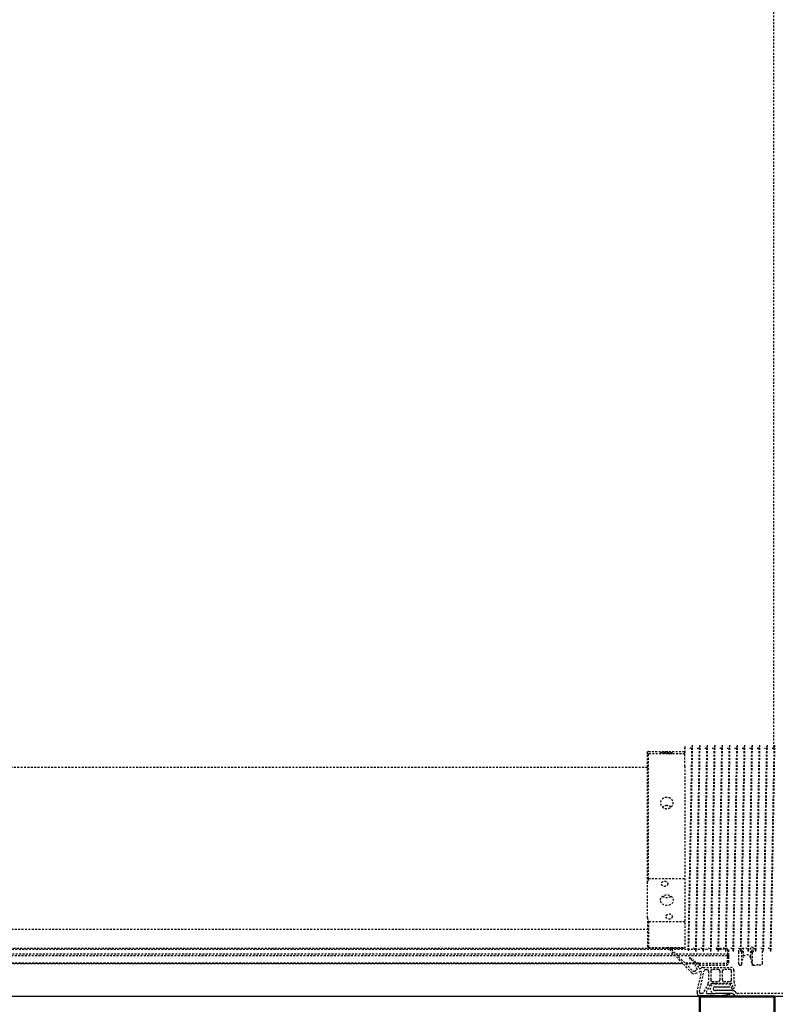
# Model space of a CAD drawing. Header units: centimetres. Extents: x 47725 to 65780, y 1899 to 12037.
# Tile 69 of 156: x 50977 to 51028, y 4528 to 4594. Entities that reach past the tile are written whole.
import ezdxf

# ---------------------------------------------------------------- set-up
doc = ezdxf.new("R2010")
doc.units = ezdxf.units.CM
doc.header["$LTSCALE"] = 0.02
doc.linetypes.add('DASHED2', pattern=[9.525, 6.35, -3.175])
doc.layers.add('CKDRZWI_', color=7, linetype='Continuous')
doc.layers.add('CKPOM_POWIERZ', color=1, linetype='Continuous', plot=False)
doc.layers.add('CKSCIANY_PRZEKR', color=6, linetype='Continuous', lineweight=50)

# ---------------------------------------------------------------- blocks, each defined once
blk = doc.blocks.new('A$7E8814B27261F1')
at = {"color": 7, "linetype": 'DASHED2', "ltscale": 10}
for p, q in [((222.1, 386.3), (222.1, 4363.7)), ((222.1, 4363.7), (222.1, 386.3)), ((222.14, 386.35), (222.14, 4363.65)), ((222.19, 386.39), (222.19, 4363.61)), ((222.24, 386.44), (222.24, 4363.56)), ((231.79, 4366.84), (231.79, 374.08)), ((232.43, 4365.85), (232.43, 385)), ((227.23, 391.24), (227.23, 4358.76)), ((228.48, 4357.56), (228.48, 392.44)), ((245, 4340), (245, 410)), ((353, 410), (353, 4340)), ((233.5, 410), (232.75, 409.25)), ((250.04, 409.25), (232.75, 409.25)), ((232.75, 409.25), (232.75, 399.82)), ((252.71, 410), (233.5, 410)), ((250.04, 385), (250.04, 409.25)), ((252.71, 410), (276.18, 410)), ((276.18, 410), (362.28, 410)), ((278.85, 409.25), (278.85, 385)), ((278.85, 409.25), (362.13, 409.25)), ((362.13, 385), (362.13, 409.25)), ((362.28, 410), (363.58, 410)), ((363.73, 409.25), (363.73, 385)), ((215.82, 380.27), (230.89, 394.75)), ((231.49, 393.96), (217.23, 379.71)), ((227.23, 356.5), (227.23, 389.71)), ((228.48, 390.96), (228.48, 356.5)), ((232.75, 394.15), (232.75, 385)), ((222.1, 378.47), (222.1, 384.57)), ((222.1, 384.57), (222.1, 378.47)), ((222.14, 378.5), (222.14, 384.62)), ((222.19, 378.52), (222.19, 384.66)), ((222.24, 378.54), (222.24, 384.71)), ((224.06, 379.98), (225.41, 381.69)), ((231, 382.71), (231, 382.29)), ((353.89, 385), (232.5, 385)), ((353.89, 385), (367, 385)), ((367, 384.79), (367, 385)), ((203.01, 376.75), (216.18, 373.91)), ((203.22, 375.17), (217, 372.2)), ((216.68, 374.5), (215.33, 378.13)), ((217.04, 378.58), (217.86, 376.81)), ((218.13, 376.71), (222.18, 378.51)), ((218.66, 375.1), (219.21, 373.91)), ((222.59, 377.58), (218.74, 375.36)), ((221.15, 375.5), (221.1, 375.5)), ((221.1, 375.5), (221.1, 357.3)), ((221.15, 375.5), (221.1, 375.5)), ((221.1, 375.5), (221.1, 357.3)), ((221.19, 375.5), (221.15, 375.5)), ((221.15, 375.5), (221.15, 357.3)), ((221.24, 375.5), (221.19, 375.5)), ((221.19, 375.5), (221.19, 357.3)), ((222.24, 375.5), (221.24, 375.5)), ((221.24, 375.5), (221.24, 357.3)), ((222.1, 375.5), (222.1, 377.3)), ((222.1, 377.3), (222.1, 375.5)), ((222.14, 375.5), (222.14, 377.33)), ((222.19, 375.5), (222.19, 377.35)), ((222.24, 375.5), (222.24, 377.38)), ((222.24, 375.5), (222.24, 357.3)), ((225.91, 381.34), (224.5, 379.34)), ((231, 377.71), (231, 377.29)), ((367, 379.79), (367, 380.21)), ((367, 374.79), (367, 375.21)), ((208.52, 369.49), (202.81, 372.52)), ((207.81, 368.17), (203.35, 370.53)), ((217, 369.2), (209.7, 369.2)), ((218, 370.96), (218, 370.2)), ((219.5, 372.64), (219.5, 354.2)), ((231, 372.71), (231, 372.29)), ((231.79, 373.33), (231.79, 369.08)), ((367, 369.79), (367, 370.21)), ((208.6, 364.7), (208.6, 354.7)), ((208.7, 353.9), (208.7, 366.7)), ((210.2, 366.7), (210.2, 362.45)), ((217, 367.7), (211.2, 367.7)), ((218, 362.45), (218, 366.7)), ((231, 367.71), (231, 367.3)), ((231, 362.71), (231, 362.3)), ((231.79, 364.08), (231.79, 359.08)), ((232.43, 363.97), (232.43, 356.5)), ((367, 364.79), (367, 365.21)), ((210.2, 358.95), (210.2, 354.7)), ((211.2, 361.45), (217, 361.45)), ((217, 359.95), (211.2, 359.95)), ((218, 354.7), (218, 358.95)), ((223.04, 356.5), (226.24, 356.5)), ((223.04, 355.5), (226.24, 355.5)), ((227.23, 356.5), (226.24, 356.5)), ((226.24, 355.5), (227.24, 355.5)), ((227.23, 356.5), (227.24, 356.5)), ((227.24, 356.5), (227.24, 355.5)), ((227.57, 356.5), (227.24, 356.5)), ((227.24, 355.5), (227.57, 355.5)), ((227.57, 356.5), (228.48, 356.5)), ((227.57, 355.5), (230.28, 355.5)), ((228.83, 356.5), (228.48, 356.5)), ((231.79, 356.5), (228.83, 356.5)), ((230.28, 356.5), (230.28, 355.5)), ((230.28, 355.5), (231.19, 355.5)), ((231, 357.71), (231, 357.3)), ((367, 359.8), (367, 360.21)), ((200, 301), (200, 349.66)), ((202, 301), (202, 349.66)), ((208.6, 354.7), (206.6, 354.7)), ((217.5, 352.2), (210.16, 352.2)), ((211.2, 353.7), (217, 353.7)), ((229.95, 349), (222, 349)), ((231.1, 349), (229.95, 349)), ((231, 352.71), (231, 352.3)), ((367, 354.8), (367, 355.21)), ((367, 349.8), (367, 350.21)), ((221, 348), (221, 347.81)), ((221.8, 346.83), (226.02, 345.95)), ((221.8, 346.83), (229.79, 346.83)), ((232.64, 345.95), (226.02, 345.95)), ((229.79, 346.83), (232.64, 345.95)), ((231.1, 347.69), (230.73, 347.81)), ((231, 347.71), (231, 347.3)), ((231, 342.71), (231, 342.3)), ((367, 344.8), (367, 345.21)), ((221, 339.19), (221, 338)), ((226.02, 341.05), (221.8, 340.17)), ((222.39, 340), (222.1, 340)), ((229.32, 340), (222.39, 340)), ((232.64, 341.05), (226.02, 341.05)), ((230.85, 340.49), (229.28, 340)), ((230.16, 339), (233.52, 340.07)), ((231, 337.71), (231, 337.3)), ((367, 339.8), (367, 340.21)), ((222.23, 333), (222.39, 333)), ((222.39, 333), (231.33, 333)), ((231, 332.71), (231, 332.3)), ((367, 334.8), (367, 335.22)), ((367, 329.8), (367, 330.22)), ((231, 327.72), (231, 327.3)), ((366.58, 325.5), (636.73, 325.5)), ((367, 324.8), (367, 325.22)), ((636.73, 325.5), (711.34, 325.5)), ((711.34, 325.5), (4186.6, 325.5))]:
    blk.add_line(p, q, dxfattribs=at)
at = {"color": 7, "linetype": 'Continuous', "ltscale": 10}
for p, q in [((199.7, 369.86), (199.7, 370.52)), ((199.7, 370.52), (200.5, 369.72)), ((200.5, 368.72), (199.7, 369.86)), ((200, 375), (200, 370.22)), ((200, 369.43), (200, 366.22)), ((200.5, 369.72), (200.5, 374.72)), ((200.5, 365.72), (200.5, 368.72)), ((202, 373.87), (202, 374.18)), ((202, 369.72), (202, 364.7)), ((199.7, 365.86), (199.7, 366.52)), ((199.7, 366.52), (200.5, 365.72)), ((200.5, 364.72), (199.7, 365.86)), ((199.7, 361.86), (199.7, 362.52)), ((199.7, 362.52), (200.5, 361.72)), ((200.5, 360.72), (199.7, 361.86)), ((200, 365.43), (200, 362.22)), ((200.5, 361.72), (200.5, 364.72)), ((202, 353.31), (202, 364.7)), ((204, 353.31), (204, 364.7)), ((206.6, 364.7), (206.6, 354.7)), ((200, 361.43), (200, 349.66)), ((200.21, 357.77), (200.09, 358.41)), ((200.09, 358.41), (201.02, 357.76)), ((201.19, 356.78), (200.21, 357.77)), ((201.02, 357.76), (200.5, 360.72)), ((201.46, 355.3), (201.19, 356.78)), ((200.88, 351.78), (201.71, 352.61)), ((202.29, 350.36), (203.12, 351.19))]:
    blk.add_line(p, q, dxfattribs=at)
at = {"color": 7, "linetype": 'DASHED2', "ltscale": 10}
for centre, radius, start, end in [((266.29, 356.35), 55.34, 104.20528, 107.08477), ((262.59, 356.35), 55.34, 72.91523, 75.79472), ((382.47, 405.61), 20.67, 167.72462, 169.84446), ((343.39, 405.61), 20.67, 10.15554, 12.27538), ((231.14, 394.32), 0.5, 315, 119.47485), ((225.65, 381.5), 0.301, 328.3186, 141.6814), ((1137.01, 45999.08), 45625.37, 268.862172, 269.032894), ((1007.37, 38906.96), 38532.49, 268.845502, 269.04765), ((391.03, 2320.36), 1935.71, 268.90065, 269.28658), ((-408.75, 38911.44), 38534.46, 271.153415, 271.153525), ((217.2, 378.83), 2, 133.8548, 200.45008), ((217.94, 379), 1, 135, 205), ((218.04, 376.89), 0.2, 205, 294), ((218.84, 375.19), 0.2, 120, 205), ((220.14, 383.08), 5, 294, 321.6814), ((219.59, 382.78), 6, 300, 325), ((230.05, 379.89), 2.39, 270.27368, 342.85508), ((1137.01, 45994.08), 45625.37, 268.862172, 269.032894), ((1007.37, 38901.96), 38532.49, 268.845502, 269.04765), ((-408.75, 38906.44), 38534.46, 271.153415, 271.153525), ((209.7, 371.72), 2.52, 242.06083, 270), ((216.27, 374.34), 0.441, 257.82964, 20.45008), ((216.73, 370.96), 1.27, 0, 77.82035), ((217, 370.2), 1, 270, 0), ((216.5, 372.64), 3, 0, 25), ((230.05, 374.89), 2.39, 270.27368, 342.85508), ((230.05, 369.89), 2.39, 270.27368, 342.85508), ((1137.01, 45989.08), 45625.37, 268.862172, 269.032894), ((1007.37, 38896.96), 38532.49, 268.845502, 269.04765), ((-408.75, 38901.44), 38534.46, 271.153415, 271.153525), ((-408.75, 38896.45), 38534.46, 271.153415, 271.153525), ((205.3, 364.7), 3.3, 0, 180), ((207.03, 366.7), 1.66, 0, 62.06083), ((211.2, 366.7), 1, 90, 180), ((211.2, 362.45), 1, 180, 270), ((217, 366.7), 1, 0, 90), ((217, 362.45), 1, 270, 0), ((230.05, 364.89), 2.39, 270.27368, 342.85508), ((1137.01, 45984.08), 45625.37, 268.862172, 269.032894), ((1007.37, 38891.96), 38532.49, 268.845502, 269.04765), ((1137.01, 45979.08), 45625.37, 268.862172, 269.032894), ((1007.37, 38886.97), 38532.49, 268.845502, 269.04765), ((-408.75, 38891.45), 38534.46, 271.153415, 271.153525), ((211.2, 358.95), 1, 90, 180), ((217, 358.95), 1, 0, 90), ((222.9, 357.3), 1.8, 180, 270), ((222.9, 357.3), 1.8, 180, 270), ((222.95, 357.3), 1.8, 180, 270), ((222.99, 357.3), 1.8, 180, 270), ((223.04, 357.3), 1.8, 180, 270), ((223.04, 357.3), 0.8, 180, 270), ((230.05, 359.89), 2.39, 270.27368, 342.85508), ((1137.01, 45974.08), 45625.37, 268.862172, 269.032894), ((1007.37, 38881.97), 38532.49, 268.845502, 269.04765), ((-408.75, 38886.45), 38534.46, 271.153415, 271.153525), ((207.6, 353.9), 2.6, 203.91653, 308.69474), ((207.6, 353.9), 1.1, 203.91653, 0), ((210.16, 350.7), 1.5, 90, 128.69474), ((211.2, 354.7), 1, 180, 270), ((217, 354.7), 1, 270, 0), ((217.5, 354.2), 2, 270, 0), ((222, 348), 1, 90, 180), ((230.05, 354.89), 2.39, 270.27368, 342.85508), ((230.05, 349.89), 2.39, 270.27368, 342.85508), ((1137.01, 45969.08), 45625.37, 268.862172, 269.032894), ((1007.37, 38876.97), 38532.49, 268.845502, 269.04765), ((-408.75, 38881.45), 38534.46, 271.153415, 271.153525), ((-408.75, 38876.45), 38534.46, 271.153415, 271.153525), ((222, 347.81), 1, 180, 258.13508), ((230.05, 344.9), 2.39, 270.27368, 342.85508), ((1137.01, 45964.08), 45625.37, 268.862172, 269.032894), ((1007.37, 38871.97), 38532.49, 268.845502, 269.04765), ((1137.01, 45959.08), 45625.37, 268.862172, 269.032894), ((1007.37, 38866.97), 38532.49, 268.845502, 269.04765), ((-408.75, 38871.45), 38534.46, 271.153415, 271.153525), ((222, 339.19), 1, 101.86492, 180), ((222.04, 337.99), 0.989, 191.77636, 192.10457), ((222.09, 339), 1, 101.57659, 179.98368), ((222.1, 338.98), 1.02, 89.86867, 101.43514), ((230.05, 339.9), 2.39, 270.27368, 342.85508), ((1137.01, 45954.09), 45625.37, 268.862172, 269.032894), ((1007.37, 38861.97), 38532.49, 268.845502, 269.04765), ((-408.75, 38866.45), 38534.46, 271.153415, 271.153525), ((230.05, 334.9), 2.39, 270.27368, 342.85508), ((230.05, 329.9), 2.39, 270.27368, 342.85508), ((1137.01, 45949.09), 45625.37, 268.862172, 269.032894), ((1007.37, 38856.97), 38532.49, 268.845502, 269.04765), ((-408.75, 38861.45), 38534.46, 271.153415, 271.153525), ((-408.75, 38856.45), 38534.46, 271.153415, 271.153525), ((1137.01, 45944.09), 45625.37, 268.862172, 269.032894), ((1007.37, 38851.97), 38532.49, 268.845502, 269.04765), ((-408.75, 38851.45), 38534.46, 271.153415, 271.153525)]:
    blk.add_arc(centre, radius, start, end, dxfattribs=at)
at = {"color": 7, "linetype": 'Continuous', "ltscale": 10}
for centre, radius, start, end in [((202.58, 374.72), 2.08, 77.82964, 180), ((203.01, 374.18), 1.01, 77.82035, 180), ((203.53, 373.87), 1.53, 180, 242.06083), ((202.92, 369.72), 0.921, 62.06083, 180), ((205.3, 364.7), 1.3, 0, 180), ((202.19, 355.43), 0.749, 190, 255.12), ((203, 349.66), 3, 135, 180), ((201, 353.31), 1, 315, 0), ((203, 349.66), 1, 135, 180), ((201, 353.31), 3, 315, 0), ((205.9, 353.15), 0.75, 23.91653, 203.91653)]:
    blk.add_arc(centre, radius, start, end, dxfattribs=at)
at = {"color": 7, "linetype": 'DASHED2', "ltscale": 10}
for centre, major_axis, ratio in [((253.5, 395.5), (0, -2.1), 0.841709), ((264.44, 397), (0, 4.25), 0.841709), ((275.39, 398.5), (0, -2.1), 0.841709), ((362.32, 395.5), (0, -2.1), 0.04674), ((362.93, 397), (0, 4.25), 0.04674), ((363.54, 398.5), (0, -2.1), 0.04674)]:
    blk.add_ellipse(centre, major_axis=major_axis, ratio=ratio, dxfattribs=at)
for centre, major_axis, ratio, start_param, end_param in [((225.5, 343.5), (0, 2.5), 0.999939, 3.348675, 6.076103), ((221.04, 317), (0, -21), 0.011029, 2.690566, 3.05403)]:
    blk.add_ellipse(centre, major_axis=major_axis, ratio=ratio, start_param=start_param, end_param=end_param, dxfattribs=at)
for points in [[(232.75, 399.86), (232.75, 399.09), (232.76, 398.06), (232.76, 397)], [(232.76, 397), (232.76, 395.94), (232.75, 394.89), (232.75, 394.12)], [(326.64, 394.12), (327.25, 394.89), (327.6, 395.94), (327.6, 397)], [(327.6, 397), (327.6, 398.05), (327.25, 399.09), (326.65, 399.86)], [(367, 380.21), (367, 380.21), (366.98, 380.21), (366.93, 380.21)], [(367, 375.21), (367, 375.21), (366.98, 375.21), (366.93, 375.21)], [(367, 370.21), (367, 370.21), (366.98, 370.21), (366.93, 370.21)], [(367, 365.21), (367, 365.21), (366.98, 365.21), (366.93, 365.21)], [(367, 360.21), (367, 360.21), (366.98, 360.21), (366.93, 360.21)], [(367, 355.21), (367, 355.21), (366.98, 355.22), (366.93, 355.22)], [(367, 350.21), (367, 350.22), (366.98, 350.22), (366.93, 350.22)], [(367, 345.22), (367, 345.22), (366.98, 345.22), (366.93, 345.22)], [(367, 340.22), (367, 340.22), (366.98, 340.22), (366.93, 340.22)], [(367, 335.22), (367, 335.22), (366.98, 335.22), (366.93, 335.22)], [(367, 330.22), (367, 330.22), (366.98, 330.22), (366.93, 330.22)], [(367, 325.22), (367, 325.22), (366.98, 325.22), (366.93, 325.22)]]:
    blk.add_open_spline(points, degree=3, dxfattribs=at)
for points, knots in [([(267.08, 399.82), (266.53, 399.04), (266.22, 398.02), (266.22, 395.99), (266.52, 394.98), (267.06, 394.21)], [0.384709, 0.384709, 0.384709, 0.384709, 0.5, 0.5, 0.6138838, 0.6138838, 0.6138838, 0.6138838]), ([(333.12, 397), (333.12, 395.88), (332.73, 394.78), (331.37, 393.21), (330.39, 392.75), (328.42, 392.75), (327.43, 393.2), (325.99, 394.79), (325.57, 395.89), (325.57, 398.11), (325.99, 399.22), (327.42, 400.79), (328.41, 401.25), (330.4, 401.25), (331.36, 400.79), (332.72, 399.22), (333.12, 398.12), (333.12, 397)], [0, 0, 0, 0, 0.125, 0.125, 0.25, 0.25, 0.375, 0.375, 0.5, 0.5, 0.625, 0.625, 0.75, 0.75, 0.875, 0.875, 1, 1, 1, 1]), ([(367.94, 380), (367.94, 380), (367.94, 380), (367.94, 380), (367.8, 380.01), (367.67, 380.02), (367.39, 380.07), (366.84, 380.24), (366.22, 380.69), (365.77, 381.25), (365.69, 381.6), (365.67, 381.69)], [0.1861249, 0.1861249, 0.1861249, 0.1861249, 0.2261769, 0.4214762, 0.4724045, 0.5083702, 0.5480959, 0.6471273, 0.8033109, 0.9563027, 1, 1, 1, 1]), ([(367.94, 375), (367.94, 375), (367.94, 375), (367.94, 375), (367.8, 375.01), (367.67, 375.02), (367.39, 375.07), (366.84, 375.24), (366.22, 375.69), (365.77, 376.25), (365.69, 376.6), (365.67, 376.69)], [0.1861249, 0.1861249, 0.1861249, 0.1861249, 0.2261769, 0.4214762, 0.4724045, 0.5083702, 0.5480959, 0.6471273, 0.8033109, 0.9563027, 1, 1, 1, 1]), ([(367.94, 370), (367.94, 370), (367.94, 370), (367.94, 370), (367.8, 370.01), (367.67, 370.02), (367.39, 370.07), (366.84, 370.24), (366.22, 370.69), (365.77, 371.25), (365.69, 371.6), (365.67, 371.69)], [0.1861249, 0.1861249, 0.1861249, 0.1861249, 0.2261769, 0.4214762, 0.4724045, 0.5083702, 0.5480959, 0.6471273, 0.8033109, 0.9563027, 1, 1, 1, 1]), ([(367.94, 365), (367.94, 365), (367.94, 365), (367.94, 365), (367.8, 365.01), (367.67, 365.02), (367.39, 365.07), (366.84, 365.24), (366.22, 365.69), (365.77, 366.25), (365.69, 366.6), (365.67, 366.69)], [0.1861249, 0.1861249, 0.1861249, 0.1861249, 0.2261769, 0.4214762, 0.4724045, 0.5083702, 0.5480959, 0.6471273, 0.8033109, 0.9563027, 1, 1, 1, 1]), ([(367.94, 360.01), (367.94, 360.01), (367.94, 360.01), (367.94, 360), (367.8, 360.01), (367.67, 360.02), (367.39, 360.07), (366.84, 360.24), (366.22, 360.69), (365.77, 361.26), (365.69, 361.6), (365.67, 361.69)], [0.1861249, 0.1861249, 0.1861249, 0.1861249, 0.2261769, 0.4214762, 0.4724045, 0.5083702, 0.5480959, 0.6471273, 0.8033109, 0.9563027, 1, 1, 1, 1]), ([(367.94, 355.01), (367.94, 355.01), (367.94, 355.01), (367.94, 355.01), (367.8, 355.01), (367.67, 355.03), (367.39, 355.07), (366.84, 355.25), (366.22, 355.69), (365.77, 356.26), (365.69, 356.6), (365.67, 356.69)], [0.1861249, 0.1861249, 0.1861249, 0.1861249, 0.2261769, 0.4214762, 0.4724045, 0.5083702, 0.5480959, 0.6471273, 0.8033109, 0.9563027, 1, 1, 1, 1]), ([(367.94, 350.01), (367.94, 350.01), (367.94, 350.01), (367.94, 350.01), (367.8, 350.01), (367.67, 350.03), (367.39, 350.07), (366.84, 350.25), (366.22, 350.69), (365.77, 351.26), (365.69, 351.6), (365.67, 351.69)], [0.1861249, 0.1861249, 0.1861249, 0.1861249, 0.2261769, 0.4214762, 0.4724045, 0.5083702, 0.5480959, 0.6471273, 0.8033109, 0.9563027, 1, 1, 1, 1]), ([(367.94, 345.01), (367.94, 345.01), (367.94, 345.01), (367.94, 345.01), (367.8, 345.01), (367.67, 345.03), (367.39, 345.07), (366.84, 345.25), (366.22, 345.7), (365.77, 346.26), (365.69, 346.6), (365.67, 346.69)], [0.1861249, 0.1861249, 0.1861249, 0.1861249, 0.2261769, 0.4214762, 0.4724045, 0.5083702, 0.5480959, 0.6471273, 0.8033109, 0.9563027, 1, 1, 1, 1]), ([(229.32, 340), (229.42, 340), (229.52, 339.97), (229.72, 339.87), (229.81, 339.8), (229.97, 339.61), (230.03, 339.5), (230.13, 339.26), (230.16, 339.13), (230.16, 339)], [0, 0, 0, 0, 0.25, 0.25, 0.5, 0.5, 0.75, 0.75, 1, 1, 1, 1]), ([(367.94, 340.01), (367.94, 340.01), (367.94, 340.01), (367.94, 340.01), (367.8, 340.01), (367.67, 340.03), (367.39, 340.07), (366.84, 340.25), (366.22, 340.7), (365.77, 341.26), (365.69, 341.6), (365.67, 341.69)], [0.1861249, 0.1861249, 0.1861249, 0.1861249, 0.2261769, 0.4214762, 0.4724045, 0.5083702, 0.5480959, 0.6471273, 0.8033109, 0.9563027, 1, 1, 1, 1]), ([(367.94, 335.01), (367.94, 335.01), (367.94, 335.01), (367.94, 335.01), (367.8, 335.02), (367.67, 335.03), (367.39, 335.07), (366.84, 335.25), (366.22, 335.7), (365.77, 336.26), (365.69, 336.6), (365.67, 336.69)], [0.1861249, 0.1861249, 0.1861249, 0.1861249, 0.2261769, 0.4214762, 0.4724045, 0.5083702, 0.5480959, 0.6471273, 0.8033109, 0.9563027, 1, 1, 1, 1]), ([(221.15, 335.45), (221.16, 335.07), (221.18, 334.48), (221.2, 334.1), (221.23, 333.91), (221.25, 333.75), (221.34, 333.53), (221.49, 333.31), (221.73, 333.11), (222.01, 333.01), (222.17, 333), (222.23, 333)], [0, 0, 0, 0, 0.32492, 0.610136, 0.753681, 0.828549, 0.859888, 0.89367, 0.934715, 0.979704, 1, 1, 1, 1]), ([(367.94, 330.01), (367.94, 330.01), (367.94, 330.01), (367.94, 330.01), (367.8, 330.02), (367.67, 330.03), (367.39, 330.08), (366.84, 330.25), (366.22, 330.7), (365.77, 331.26), (365.69, 331.6), (365.67, 331.69)], [0.1861249, 0.1861249, 0.1861249, 0.1861249, 0.2261769, 0.4214762, 0.4724045, 0.5083702, 0.5480959, 0.6471273, 0.8033109, 0.9563027, 1, 1, 1, 1]), ([(367.94, 325.01), (367.94, 325.01), (367.94, 325.01), (367.94, 325.01), (367.8, 325.02), (367.67, 325.03), (367.39, 325.08), (366.84, 325.25), (366.22, 325.7), (365.77, 326.26), (365.69, 326.61), (365.67, 326.69)], [0.1861249, 0.1861249, 0.1861249, 0.1861249, 0.2261769, 0.4214762, 0.4724045, 0.5083702, 0.5480959, 0.6471273, 0.8033109, 0.9563027, 1, 1, 1, 1])]:
    blk.add_open_spline(points, degree=3, knots=knots, dxfattribs=at)

msp = doc.modelspace()

# ---------------------------------------------------------------- linework, layer by layer
at = {"layer": 'CKPOM_POWIERZ'}
msp.add_lwpolyline([(49578.82, 5762.604), (51065.82, 5762.604), (51065.82, 4528.604), (49578.82, 4528.604)], close=True, dxfattribs=at)
at = {"layer": 'CKSCIANY_PRZEKR'}
msp.add_lwpolyline([(51022.929, 4509.604), (51022.929, 4528.604), (51027.929, 4528.604), (51027.929, 4514.604)], dxfattribs=at)

# ---------------------------------------------------------------- block references
at = {"layer": 'CKDRZWI_', "xscale": 0.1, "yscale": 0.1, "zscale": 0.1, "rotation": 89.99999999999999}
msp.add_blockref('A$7E8814B27261F1', (51060.429, 4508.604), dxfattribs=at)

doc.saveas('drawing.dxf')
